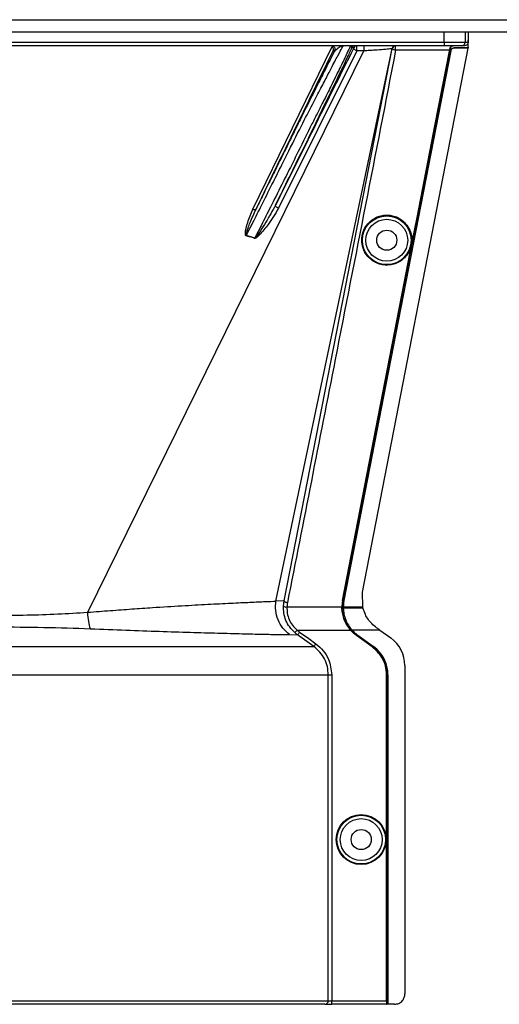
# Model space of a CAD drawing. Header units: inches. Extents: x -3977 to 448, y -4288 to 2176.
# Tile 57 of 206: x -996 to -926, y -4288 to -4146. Entities that reach past the tile are written whole.
import ezdxf

# ---------------------------------------------------------------- set-up
doc = ezdxf.new("R2010")
doc.units = ezdxf.units.IN
doc.header["$MEASUREMENT"] = 0

msp = doc.modelspace()

# ---------------------------------------------------------------- linework, layer by layer
at = {"color": 7, "linetype": 'Continuous', "lineweight": 25}
for p, q in [((-1533.978, -4146.005), (-251.478, -4146.005)), ((-1533.978, -4147.755), (-251.478, -4147.755))]:
    msp.add_line(p, q, dxfattribs=at)
at = {"color": 1, "linetype": 'Continuous', "lineweight": 25}
for p, q in [((-934.407, -4149.255), (-934.407, -4147.755)), ((-931.407, -4147.755), (-931.407, -4149.255)), ((-930.977, -4147.755), (-930.977, -4148.943)), ((-1063.549, -4149.255), (-934.407, -4149.255)), ((-934.407, -4149.755), (-1063.549, -4149.755)), ((-961.995, -4173.283), (-950.567, -4149.863)), ((-958.68, -4229.727), (-941.941, -4150.152)), ((-957.496, -4229.676), (-941.906, -4150.159)), ((-947.931, -4149.755), (-947.711, -4150.034)), ((-947.445, -4150.034), (-947.711, -4150.034)), ((-946.195, -4228.407), (-930.956, -4150.099)), ((-941.416, -4150.413), (-941.416, -4149.755)), ((-933.65, -4150.413), (-941.416, -4150.413)), ((-934.407, -4149.255), (-931.407, -4149.255)), ((-934.407, -4149.255), (-934.407, -4149.755)), ((-931.907, -4149.755), (-934.407, -4149.755)), ((-933.556, -4150.159), (-933.602, -4150.159)), ((-933.473, -4150.501), (-933.495, -4150.457)), ((-933.009, -4150.055), (-932.987, -4150.099)), ((-930.992, -4150.055), (-933.009, -4150.055)), ((-930.956, -4150.099), (-932.987, -4150.099)), ((-931.478, -4149.755), (-931.907, -4149.755)), ((-931.407, -4149.255), (-930.977, -4149.255)), ((-930.956, -4150.099), (-930.992, -4150.055)), ((-985.797, -4231.32), (-945.982, -4150.486)), ((-946.997, -4150.486), (-958.29, -4173.152)), ((-950.183, -4150.476), (-950.422, -4150.476)), ((-933.671, -4150.517), (-933.627, -4150.525)), ((-933.627, -4150.525), (-933.509, -4150.525)), ((-938.332, -4174.459), (-938.289, -4174.467)), ((-961.729, -4177.448), (-962.934, -4177.084)), ((-939.887, -4182.448), (-939.844, -4182.456)), ((-946.165, -4230.537), (-946.195, -4228.406)), ((-957.496, -4229.676), (-958.68, -4229.727)), ((-957.582, -4230.385), (-957.496, -4229.676)), ((-949.064, -4229.617), (-949.02, -4229.625)), ((-948.87, -4229.625), (-948.901, -4229.619)), ((-957.084, -4230.557), (-949.157, -4230.557)), ((-949.155, -4230.717), (-949.111, -4230.715)), ((-949.111, -4230.715), (-948.992, -4230.715)), ((-948.962, -4230.557), (-946.502, -4230.557)), ((-946.532, -4230.715), (-948.961, -4230.715)), ((-946.121, -4230.715), (-946.532, -4230.715)), ((-946.502, -4230.557), (-946.16, -4230.557)), ((-955.953, -4234.252), (-955.621, -4233.879)), ((-955.621, -4233.879), (-947.917, -4233.879)), ((-947.891, -4233.908), (-947.859, -4233.879)), ((-947.75, -4233.879), (-947.859, -4233.879)), ((-947.732, -4233.899), (-947.709, -4233.879)), ((-943.706, -4233.879), (-947.709, -4233.879)), ((-943.706, -4233.879), (-942.123, -4235.018)), ((-956.715, -4234.537), (-955.544, -4234.58)), ((-947.065, -4234.653), (-947.04, -4234.618)), ((-944.784, -4236.294), (-947.065, -4234.653)), ((-947.04, -4234.618), (-944.759, -4236.259)), ((-946.89, -4234.618), (-946.908, -4234.643)), ((-946.908, -4234.643), (-944.627, -4236.284)), ((-946.89, -4234.618), (-944.609, -4236.259)), ((-944.759, -4236.259), (-944.784, -4236.294)), ((-944.627, -4236.284), (-944.609, -4236.259)), ((-940.089, -4238.987), (-940.089, -4286.256)), ((-951.119, -4287.256), (-951.119, -4240.318)), ((-950.62, -4240.318), (-950.62, -4287.256)), ((-942.722, -4287.256), (-942.722, -4240.318)), ((-942.722, -4240.318), (-942.679, -4240.318)), ((-942.679, -4240.318), (-942.679, -4287.756)), ((-942.529, -4240.318), (-942.559, -4240.318)), ((-942.559, -4240.318), (-942.559, -4287.756)), ((-942.529, -4240.318), (-942.529, -4287.756)), ((-1046.836, -4287.256), (-951.119, -4287.256)), ((-951.619, -4287.756), (-1046.386, -4287.756)), ((-951.619, -4287.756), (-950.62, -4287.756)), ((-951.119, -4287.256), (-950.62, -4287.256)), ((-950.62, -4287.756), (-950.62, -4287.256)), ((-950.62, -4287.256), (-942.722, -4287.256)), ((-942.714, -4287.756), (-950.62, -4287.756)), ((-942.714, -4287.756), (-942.679, -4287.756)), ((-942.559, -4287.756), (-942.679, -4287.756)), ((-942.529, -4287.756), (-942.559, -4287.756)), ((-941.589, -4287.756), (-942.529, -4287.756))]:
    msp.add_line(p, q, dxfattribs=at)
at = {"color": 1, "linetype": 'Continuous', "lineweight": 25, "flags": 128}
for points in [[(-941.416, -4150.413), (-941.515, -4150.392), (-941.611, -4150.366), (-941.698, -4150.335), (-941.774, -4150.3), (-941.834, -4150.264), (-941.878, -4150.227), (-941.902, -4150.192), (-941.906, -4150.159)], [(-933.671, -4150.517), (-933.659, -4150.459), (-933.65, -4150.413)], [(-933.509, -4150.525), (-942.13, -4194.817), (-948.901, -4229.619)], [(-933.473, -4150.501), (-942.097, -4194.81), (-948.87, -4229.625)], [(-938.332, -4174.459), (-935.722, -4161.051), (-933.671, -4150.517)], [(-938.289, -4174.467), (-935.679, -4161.06), (-933.627, -4150.525)], [(-958.29, -4173.152), (-958.388, -4173.106), (-958.481, -4173.053), (-958.565, -4172.993), (-958.635, -4172.929), (-958.689, -4172.866), (-958.722, -4172.805), (-958.735, -4172.75), (-958.726, -4172.704)], [(-961.995, -4173.283), (-961.916, -4173.311), (-961.839, -4173.331), (-961.766, -4173.342), (-961.7, -4173.346), (-961.642, -4173.34), (-961.595, -4173.326), (-961.559, -4173.304), (-961.535, -4173.275)], [(-939.887, -4182.448), (-939.016, -4177.974), (-938.332, -4174.459)], [(-939.844, -4182.456), (-938.973, -4177.983), (-938.289, -4174.467)], [(-949.064, -4229.617), (-943.926, -4203.202), (-939.887, -4182.448)], [(-949.02, -4229.625), (-943.882, -4203.21), (-939.844, -4182.456)], [(-948.993, -4230.557), (-948.992, -4230.646), (-948.992, -4230.716)], [(-948.962, -4230.557), (-948.98, -4230.557), (-948.993, -4230.557)], [(-948.992, -4230.716), (-948.974, -4230.715), (-948.961, -4230.715)], [(-946.165, -4230.537), (-946.162, -4230.548), (-946.16, -4230.557)], [(-953.205, -4236.259), (-954.535, -4235.304), (-955.544, -4234.58)], [(-955.252, -4234.174), (-953.942, -4235.114), (-952.913, -4235.853)]]:
    msp.add_lwpolyline(points, dxfattribs=at)
at = {"color": 1, "linetype": 'Continuous', "lineweight": 25}
for centre, radius in [((-942.698, -4177.755), 3.509), ((-942.698, -4177.755), 3.012), ((-942.698, -4177.755), 1.45), ((-946.379, -4264.037), 3.605), ((-946.379, -4264.037), 3.509), ((-946.379, -4264.037), 3.012), ((-946.379, -4264.037), 1.45)]:
    msp.add_circle(centre, radius, dxfattribs=at)
for centre, radius, start, end in [((-950.631, -4150.255), 0.5, 333.77785, 89.99785), ((-947.263, -4150.255), 0.5, 90.0006, 153.77997), ((-946.996, -4150.255), 0.5, 90.0006, 153.77997), ((-861.756, -4150.24), 84.226, 179.67012, 180.16728), ((-941.451, -4150.255), 0.5, 90.00013, 168.16326), ((-941.416, -4150.255), 0.5, 90.00001, 168.95319), ((-931.907, -4149.255), 0.5, 270.00039, 0.00039), ((-966.724, -4175.962), 3.952, 342.84395, 343.5205), ((-964.388, -4176.373), 2.868, 337.2306, 337.97796), ((-957.157, -4229.962), 0.599, 224.82521, 277.0422), ((-944.979, -4238.987), 4.89, 0, 54.26784), ((-947.529, -4240.318), 4.969, 0, 54.26784), ((-947.529, -4240.318), 5, 0, 54.26784), ((-951.619, -4287.256), 0.5, 270.05508, 0.05497)]:
    msp.add_arc(centre, radius, start, end, dxfattribs=at)
msp.add_ellipse((-949.007, -4232.107), major_axis=(-0.033, 4.773), ratio=0.0122176, start_param=5.008114, end_param=5.042953, dxfattribs=at)
for points, knots in [([(-930.976, -4149.975), (-930.977, -4149.784), (-930.977, -4149.442), (-930.977, -4149.096), (-930.977, -4148.943)], [0, 0, 0, 0, 0.5600002, 1, 1, 1, 1]), ([(-930.977, -4148.943), (-930.977, -4149.001), (-930.977, -4149.105), (-930.977, -4149.209), (-930.977, -4149.255)], [0, 0, 0, 0, 0.56, 1, 1, 1, 1]), ([(-959.248, -4169.755), (-958.822, -4168.907), (-957.999, -4167.27), (-956.502, -4164.265), (-954.886, -4161.052), (-953.289, -4157.975), (-952.229, -4155.966), (-951.564, -4154.666), (-951.12, -4153.804), (-950.461, -4152.523), (-949.724, -4151.106), (-949.101, -4149.964), (-949, -4149.823), (-948.95, -4149.755)], [0, 0, 0, 0, 0.0853299, 0.1647785, 0.3058868, 0.4236144, 0.5180549, 0.5619014, 0.6049909, 0.6473488, 0.7701101, 0.8873524, 1, 1, 1, 1]), ([(-958.726, -4172.704), (-958.061, -4171.355), (-956.73, -4168.657), (-954.75, -4164.624), (-952.864, -4160.766), (-951.108, -4157.155), (-949.584, -4154), (-948.354, -4151.427), (-947.925, -4150.498), (-947.711, -4150.034)], [0, 0, 0, 0, 0.1400047, 0.2800914, 0.4201259, 0.5602134, 0.7068433, 0.8534864, 1, 1, 1, 1]), ([(-947.445, -4150.034), (-949.551, -4154.266), (-953.312, -4161.823), (-957.072, -4169.379), (-958.726, -4172.704)], [0, 0, 0, 0, 0.56, 1, 1, 1, 1]), ([(-947.931, -4149.755), (-947.956, -4149.824), (-948.006, -4149.965), (-948.557, -4151.113), (-949.451, -4152.965), (-950.429, -4154.977), (-951.293, -4156.7), (-951.927, -4157.946), (-952.661, -4159.395), (-953.822, -4161.701), (-955.146, -4164.368), (-956.611, -4167.327), (-957.414, -4168.928), (-957.829, -4169.755)], [0, 0, 0, 0, 0.1134223, 0.2308835, 0.3533458, 0.4816591, 0.5279315, 0.5794607, 0.6362741, 0.6983919, 0.8384349, 0.9165437, 1, 1, 1, 1]), ([(-941.416, -4150.413), (-944.317, -4165.256), (-949.499, -4191.76), (-954.711, -4218.26), (-957.004, -4229.919)], [0, 0, 0, 0, 0.56, 1, 1, 1, 1]), ([(-950.422, -4150.476), (-950.394, -4150.386), (-950.35, -4150.245), (-950.415, -4150.043), (-950.494, -4149.928), (-950.544, -4149.884), (-950.567, -4149.863)], [0, 0, 0, 0, 0.4997855, 0.7895597, 0.903414, 1, 1, 1, 1]), ([(-950.183, -4150.476), (-949.972, -4150.271), (-949.544, -4149.856), (-949.15, -4149.789), (-948.95, -4149.755)], [0, 0, 0, 0, 0.49322, 1, 1, 1, 1]), ([(-946.997, -4150.486), (-947.044, -4150.465), (-947.142, -4150.422), (-947.279, -4150.331), (-947.393, -4150.225), (-947.46, -4150.115), (-947.45, -4150.06), (-947.445, -4150.034)], [0, 0, 0, 0, 0.1741387, 0.365396, 0.5645527, 0.7930755, 1, 1, 1, 1]), ([(-946.997, -4150.486), (-946.997, -4150.447), (-946.997, -4150.368), (-946.997, -4150.238), (-946.997, -4150.111), (-946.997, -4149.993), (-946.996, -4149.891), (-946.996, -4149.815), (-946.996, -4149.764), (-946.996, -4149.758), (-946.996, -4149.755)], [0, 0, 0, 0, 0.1249999, 0.2499998, 0.3749997, 0.4999997, 0.6249998, 0.7499998, 0.8749999, 1, 1, 1, 1]), ([(-941.941, -4150.152), (-941.959, -4150.16), (-941.997, -4150.176), (-942.338, -4150.221), (-943.095, -4150.294), (-944.193, -4150.38), (-945.191, -4150.445), (-945.718, -4150.472), (-945.982, -4150.485)], [0, 0, 0, 0, 0.1237142, 0.2485076, 0.4983712, 0.7487751, 0.8741868, 1, 1, 1, 1]), ([(-941.906, -4150.159), (-941.91, -4150.158), (-941.917, -4150.157), (-941.933, -4150.154), (-941.941, -4150.152)], [0, 0, 0, 0, 0.56, 1, 1, 1, 1]), ([(-933.556, -4150.159), (-933.569, -4150.228), (-933.593, -4150.351), (-933.617, -4150.472), (-933.627, -4150.525)], [0, 0, 0, 0, 0.5600001, 1, 1, 1, 1]), ([(-933.602, -4150.159), (-933.595, -4150.13), (-933.58, -4150.069), (-933.521, -4149.953), (-933.425, -4149.851), (-933.279, -4149.771), (-933.181, -4149.761), (-933.122, -4149.755)], [0, 0, 0, 0, 0.1076245, 0.2258225, 0.5005022, 0.7046611, 1, 1, 1, 1]), ([(-933.066, -4149.755), (-933.124, -4149.761), (-933.24, -4149.772), (-933.391, -4149.864), (-933.507, -4149.995), (-933.54, -4150.104), (-933.556, -4150.159)], [0, 0, 0, 0, 0.2498107, 0.4996707, 0.7495873, 1, 1, 1, 1]), ([(-933.509, -4150.525), (-933.506, -4150.512), (-933.502, -4150.49), (-933.497, -4150.467), (-933.495, -4150.457)], [0, 0, 0, 0, 0.5602825, 1, 1, 1, 1]), ([(-933.495, -4150.457), (-933.48, -4150.403), (-933.448, -4150.296), (-933.334, -4150.165), (-933.183, -4150.073), (-933.067, -4150.061), (-933.009, -4150.055)], [0, 0, 0, 0, 0.250213, 0.5001928, 0.7501561, 1, 1, 1, 1]), ([(-932.987, -4150.099), (-933.045, -4150.105), (-933.162, -4150.117), (-933.312, -4150.21), (-933.425, -4150.341), (-933.457, -4150.448), (-933.473, -4150.501)], [0, 0, 0, 0, 0.24959777, 0.4994188, 0.74939358, 1, 1, 1, 1]), ([(-930.977, -4149.255), (-930.985, -4149.32), (-931, -4149.451), (-931.115, -4149.616), (-931.28, -4149.732), (-931.412, -4149.747), (-931.478, -4149.755)], [0, 0, 0, 0, 0.2497363, 0.4995998, 0.7494612, 1, 1, 1, 1]), ([(-930.976, -4149.975), (-930.979, -4149.99), (-930.985, -4150.017), (-930.99, -4150.044), (-930.992, -4150.055)], [0, 0, 0, 0, 0.5599478, 1, 1, 1, 1]), ([(-950.183, -4150.476), (-950.306, -4150.714), (-950.483, -4151.058), (-950.722, -4151.526), (-950.834, -4151.746), (-950.888, -4151.852), (-950.918, -4151.911), (-951.055, -4152.179), (-951.287, -4152.638), (-951.601, -4153.258), (-951.808, -4153.668), (-951.916, -4153.883), (-951.954, -4153.957), (-951.968, -4153.986), (-952.138, -4154.323), (-952.553, -4155.149), (-953.226, -4156.491), (-954, -4158.038), (-954.856, -4159.756), (-955.759, -4161.573), (-956.73, -4163.53), (-957.615, -4165.318), (-958.569, -4167.249), (-959.568, -4169.274), (-960.588, -4171.346), (-961.246, -4172.687), (-961.535, -4173.275)], [0, 0, 0, 0, 0.0612189, 0.0880704, 0.1005426, 0.1065388, 0.1094768, 0.1123746, 0.159691, 0.195523, 0.2196359, 0.2272587, 0.2299562, 0.2314913, 0.2319099, 0.2834138, 0.3575026, 0.4213474, 0.4874233, 0.5724059, 0.6379681, 0.7128717, 0.7733539, 0.8517162, 0.9349551, 1, 1, 1, 1]), ([(-961.535, -4173.275), (-959.461, -4169.02), (-955.758, -4161.422), (-952.053, -4153.82), (-950.422, -4150.476)], [0, 0, 0, 0, 0.56, 1, 1, 1, 1]), ([(-945.982, -4150.486), (-945.982, -4150.486), (-945.983, -4150.486), (-945.985, -4150.486), (-945.988, -4150.486), (-945.992, -4150.486), (-946.001, -4150.486), (-946.016, -4150.486), (-946.044, -4150.486), (-946.093, -4150.486), (-946.18, -4150.486), (-946.337, -4150.486), (-946.616, -4150.486), (-946.848, -4150.486), (-946.997, -4150.486)], [0, 0, 0, 0, 0.0017009, 0.0030354, 0.0054185, 0.0096741, 0.0172733, 0.0308433, 0.0550755, 0.0983472, 0.1756181, 0.3136018, 0.5600013, 1, 1, 1, 1]), ([(-962.934, -4177.084), (-962.617, -4176.454), (-961.902, -4175.034), (-960.669, -4172.581), (-959.75, -4170.753), (-959.248, -4169.755)], [0, 0, 0, 0, 0.2657186, 0.599055, 1, 1, 1, 1]), ([(-957.829, -4169.755), (-958.378, -4170.845), (-959.367, -4172.81), (-960.672, -4175.383), (-961.411, -4176.828), (-961.729, -4177.448)], [0, 0, 0, 0, 0.415954, 0.7493023, 1, 1, 1, 1]), ([(-958.29, -4173.152), (-958.77, -4173.939), (-959.598, -4175.296), (-960.728, -4176.686), (-961.379, -4177.334), (-961.602, -4177.47), (-961.684, -4177.489), (-961.72, -4177.489), (-961.735, -4177.485), (-961.743, -4177.483)], [0, 0, 0, 0, 0.4987105, 0.8596241, 0.9547007, 0.9823705, 0.9920695, 0.9961825, 1, 1, 1, 1]), ([(-958.726, -4172.704), (-959.181, -4173.538), (-959.867, -4174.797), (-960.76, -4176.184), (-961.223, -4176.867), (-961.463, -4177.197), (-961.593, -4177.35), (-961.658, -4177.418), (-961.695, -4177.444), (-961.713, -4177.449), (-961.722, -4177.449), (-961.727, -4177.448), (-961.729, -4177.448)], [0, 0, 0, 0, 0.5009066, 0.755241, 0.8820707, 0.9446164, 0.9748532, 0.9894631, 0.9953788, 0.9977943, 0.9989073, 1, 1, 1, 1]), ([(-962.947, -4177.128), (-962.956, -4177.125), (-962.974, -4177.119), (-963.007, -4177.093), (-963.058, -4177.008), (-963.107, -4176.343), (-962.727, -4175.068), (-962.252, -4173.91), (-961.995, -4173.283)], [0, 0, 0, 0, 0.0062895, 0.0128488, 0.0284102, 0.0757073, 0.4997845, 1, 1, 1, 1]), ([(-962.934, -4177.084), (-962.937, -4177.083), (-962.942, -4177.082), (-962.95, -4177.078), (-962.955, -4177.071), (-962.962, -4177.06), (-962.966, -4177.042), (-962.974, -4176.921), (-962.914, -4176.723), (-962.819, -4176.385), (-962.644, -4175.882), (-962.246, -4174.818), (-961.829, -4173.914), (-961.535, -4173.275)], [0, 0, 0, 0, 0.002002, 0.0039182, 0.0059178, 0.0081145, 0.0132777, 0.0194868, 0.0994036, 0.1644525, 0.2820291, 0.4928409, 1, 1, 1, 1]), ([(-942.698, -4181.338), (-942.916, -4181.327), (-943.392, -4181.301), (-944.139, -4181.071), (-944.925, -4180.623), (-945.651, -4179.894), (-946.175, -4178.899), (-946.368, -4177.734), (-946.175, -4176.569), (-945.651, -4175.574), (-944.925, -4174.845), (-944.139, -4174.397), (-943.392, -4174.166), (-942.916, -4174.141), (-942.698, -4174.13)], [0, 0, 0, 0, 0.0563094, 0.122835, 0.200993, 0.2913236, 0.3924071, 0.5, 0.6075929, 0.7086764, 0.799007, 0.877165, 0.9436906, 1, 1, 1, 1]), ([(-942.698, -4174.13), (-942.48, -4174.141), (-942.005, -4174.166), (-941.257, -4174.397), (-940.471, -4174.845), (-939.746, -4175.574), (-939.221, -4176.569), (-939.028, -4177.734), (-939.221, -4178.899), (-939.746, -4179.894), (-940.471, -4180.623), (-941.257, -4181.071), (-942.005, -4181.301), (-942.48, -4181.327), (-942.698, -4181.338)], [0, 0, 0, 0, 0.0563094, 0.122835, 0.200993, 0.2913236, 0.3924071, 0.5, 0.6075929, 0.7086764, 0.799007, 0.877165, 0.9436906, 1, 1, 1, 1]), ([(-961.743, -4177.483), (-961.954, -4177.414), (-962.352, -4177.284), (-962.757, -4177.178), (-962.947, -4177.128)], [0, 0, 0, 0, 0.5320089, 1, 1, 1, 1]), ([(-985.797, -4231.32), (-984.707, -4231.235), (-982.539, -4231.066), (-979.422, -4230.836), (-975.934, -4230.599), (-972.202, -4230.37), (-968.411, -4230.163), (-965.099, -4229.995), (-962.329, -4229.866), (-960.095, -4229.767), (-959.153, -4229.74), (-958.68, -4229.727)], [0, 0, 0, 0, 0.084405, 0.167683, 0.2508255, 0.3762115, 0.5005933, 0.6255551, 0.7504676, 0.8747621, 1, 1, 1, 1]), ([(-956.715, -4234.537), (-957.049, -4234.247), (-957.731, -4233.654), (-958.408, -4232.44), (-958.778, -4231.092), (-958.712, -4230.176), (-958.68, -4229.727)], [0, 0, 0, 0, 0.2452308, 0.5, 0.7547692, 1, 1, 1, 1]), ([(-957.496, -4229.676), (-957.489, -4229.697), (-957.477, -4229.729), (-957.416, -4229.777), (-957.352, -4229.813), (-957.274, -4229.847), (-957.16, -4229.886), (-957.066, -4229.906), (-957.004, -4229.919)], [0, 0, 0, 0, 0.2396351, 0.3684751, 0.5, 0.6315249, 0.7603649, 1, 1, 1, 1]), ([(-949.064, -4229.617), (-949.093, -4229.791), (-949.145, -4230.103), (-949.153, -4230.418), (-949.157, -4230.557)], [0, 0, 0, 0, 0.5599497, 1, 1, 1, 1]), ([(-949.02, -4229.625), (-949.053, -4229.827), (-949.112, -4230.189), (-949.111, -4230.554), (-949.111, -4230.715)], [0, 0, 0, 0, 0.5600744, 1, 1, 1, 1]), ([(-948.901, -4229.619), (-948.93, -4229.793), (-948.982, -4230.104), (-948.99, -4230.418), (-948.993, -4230.557)], [0, 0, 0, 0, 0.5600516, 1, 1, 1, 1]), ([(-948.87, -4229.625), (-948.899, -4229.798), (-948.951, -4230.107), (-948.959, -4230.419), (-948.962, -4230.557)], [0, 0, 0, 0, 0.5598333, 1, 1, 1, 1]), ([(-955.953, -4234.252), (-956.211, -4233.991), (-956.729, -4233.468), (-957.252, -4232.494), (-957.57, -4231.446), (-957.578, -4230.739), (-957.582, -4230.385)], [0, 0, 0, 0, 0.2504497, 0.501026, 0.7504119, 1, 1, 1, 1]), ([(-957.004, -4229.919), (-957.025, -4230.038), (-957.063, -4230.249), (-957.078, -4230.463), (-957.084, -4230.557)], [0, 0, 0, 0, 0.5599329, 1, 1, 1, 1]), ([(-957.084, -4230.557), (-957.081, -4230.86), (-957.075, -4231.467), (-956.789, -4232.371), (-956.317, -4233.21), (-955.854, -4233.656), (-955.621, -4233.879)], [0, 0, 0, 0, 0.2480977, 0.4964537, 0.7473571, 1, 1, 1, 1]), ([(-949.155, -4230.717), (-949.155, -4230.687), (-949.157, -4230.633), (-949.157, -4230.58), (-949.157, -4230.557)], [0, 0, 0, 0, 0.5600457, 1, 1, 1, 1]), ([(-947.917, -4233.879), (-948.263, -4233.396), (-948.955, -4232.431), (-949.088, -4231.288), (-949.155, -4230.717)], [0, 0, 0, 0, 0.500053, 1, 1, 1, 1]), ([(-947.859, -4233.879), (-948.246, -4233.333), (-948.937, -4232.358), (-949.058, -4231.218), (-949.111, -4230.715)], [0, 0, 0, 0, 0.5591099, 1, 1, 1, 1]), ([(-948.961, -4230.715), (-948.939, -4230.997), (-948.895, -4231.561), (-948.638, -4232.396), (-948.258, -4233.19), (-947.892, -4233.65), (-947.709, -4233.879)], [0, 0, 0, 0, 0.2500257, 0.5001914, 0.7501772, 1, 1, 1, 1]), ([(-946.126, -4230.693), (-946.133, -4230.668), (-946.144, -4230.622), (-946.155, -4230.577), (-946.16, -4230.557)], [0, 0, 0, 0, 0.5599989, 1, 1, 1, 1]), ([(-946.126, -4230.693), (-946.125, -4230.697), (-946.123, -4230.705), (-946.121, -4230.712), (-946.12, -4230.715)], [0, 0, 0, 0, 0.5600046, 1, 1, 1, 1]), ([(-944.167, -4233.547), (-944.403, -4233.358), (-945.063, -4232.827), (-945.754, -4231.831), (-946.019, -4231.023), (-946.12, -4230.715)], [0, 0, 0, 0, 0.25634584, 0.71667554, 1, 1, 1, 1]), ([(-998.978, -4231.754), (-997.491, -4231.744), (-994.514, -4231.726), (-990.09, -4231.584), (-987.23, -4231.409), (-985.797, -4231.321)], [0, 0, 0, 0, 0.3326232, 0.6656434, 1, 1, 1, 1]), ([(-985.398, -4233.685), (-985.491, -4233.359), (-985.678, -4232.706), (-985.757, -4231.782), (-985.797, -4231.321)], [0, 0, 0, 0, 0.50002184, 1, 1, 1, 1]), ([(-998.978, -4233.422), (-996.683, -4233.431), (-992.091, -4233.451), (-987.629, -4233.607), (-985.398, -4233.685)], [0, 0, 0, 0, 0.4998677, 1, 1, 1, 1]), ([(-985.398, -4233.685), (-983.676, -4233.754), (-980.24, -4233.893), (-975.418, -4234.06), (-970.962, -4234.198), (-966.953, -4234.311), (-963.461, -4234.402), (-960.548, -4234.471), (-958.202, -4234.523), (-957.212, -4234.532), (-956.715, -4234.537)], [0, 0, 0, 0, 0.12497851, 0.24943172, 0.37491185, 0.4994749, 0.62460669, 0.74971209, 0.8742813, 1, 1, 1, 1]), ([(-955.621, -4233.879), (-955.554, -4233.937), (-955.435, -4234.04), (-955.308, -4234.133), (-955.252, -4234.174)], [0, 0, 0, 0, 0.5599596, 1, 1, 1, 1]), ([(-947.891, -4233.908), (-947.896, -4233.903), (-947.905, -4233.893), (-947.913, -4233.883), (-947.917, -4233.879)], [0, 0, 0, 0, 0.5601198, 1, 1, 1, 1]), ([(-947.065, -4234.653), (-947.231, -4234.527), (-947.526, -4234.3), (-947.78, -4234.028), (-947.891, -4233.908)], [0, 0, 0, 0, 0.5598224, 1, 1, 1, 1]), ([(-947.859, -4233.879), (-947.717, -4234.029), (-947.463, -4234.297), (-947.169, -4234.52), (-947.04, -4234.618)], [0, 0, 0, 0, 0.55981798, 1, 1, 1, 1]), ([(-947.732, -4233.899), (-947.735, -4233.896), (-947.741, -4233.889), (-947.747, -4233.882), (-947.75, -4233.879)], [0, 0, 0, 0, 0.56, 1, 1, 1, 1]), ([(-946.908, -4234.643), (-947.073, -4234.516), (-947.367, -4234.29), (-947.62, -4234.019), (-947.732, -4233.899)], [0, 0, 0, 0, 0.5599986, 1, 1, 1, 1]), ([(-947.709, -4233.879), (-947.567, -4234.029), (-947.313, -4234.297), (-947.019, -4234.52), (-946.89, -4234.618)], [0, 0, 0, 0, 0.5600005, 1, 1, 1, 1]), ([(-943.808, -4233.806), (-943.875, -4233.758), (-943.994, -4233.672), (-944.114, -4233.585), (-944.167, -4233.547)], [0, 0, 0, 0, 0.5599992, 1, 1, 1, 1]), ([(-943.706, -4233.879), (-943.725, -4233.865), (-943.759, -4233.841), (-943.793, -4233.817), (-943.808, -4233.806)], [0, 0, 0, 0, 0.56, 1, 1, 1, 1]), ([(-955.544, -4234.58), (-955.622, -4234.522), (-955.763, -4234.418), (-955.895, -4234.303), (-955.953, -4234.252)], [0, 0, 0, 0, 0.5598158, 1, 1, 1, 1]), ([(-955.544, -4234.58), (-955.538, -4234.573), (-955.527, -4234.557), (-955.459, -4234.462), (-955.362, -4234.328), (-955.288, -4234.224), (-955.252, -4234.174)], [0, 0, 0, 0, 0.24061816, 0.5, 0.75938184, 1, 1, 1, 1]), ([(-998.978, -4236.259), (-997.219, -4236.259), (-993.627, -4236.259), (-988.212, -4236.259), (-982.772, -4236.259), (-977.442, -4236.259), (-972.367, -4236.259), (-967.691, -4236.259), (-963.544, -4236.259), (-960.029, -4236.259), (-957.212, -4236.259), (-955.141, -4236.259), (-953.747, -4236.259), (-953.383, -4236.259), (-953.205, -4236.259)], [0, 0, 0, 0, 0.0764204, 0.1560238, 0.2384089, 0.3230616, 0.4093667, 0.4966296, 0.584108, 0.6710485, 0.7567251, 0.840474, 0.9217211, 1, 1, 1, 1]), ([(-951.12, -4240.318), (-951.146, -4239.924), (-951.2, -4239.134), (-951.634, -4238.02), (-952.288, -4237.017), (-952.899, -4236.512), (-953.205, -4236.259)], [0, 0, 0, 0, 0.2494565, 0.4996464, 0.7495448, 1, 1, 1, 1]), ([(-953.204, -4236.259), (-953.199, -4236.252), (-953.188, -4236.237), (-953.12, -4236.142), (-953.023, -4236.007), (-952.949, -4235.903), (-952.913, -4235.853)], [0, 0, 0, 0, 0.2405936, 0.4999997, 0.7594059, 1, 1, 1, 1]), ([(-952.913, -4235.853), (-952.541, -4236.168), (-951.798, -4236.797), (-950.866, -4238.306), (-950.713, -4239.555), (-950.62, -4240.318)], [0, 0, 0, 0, 0.2811141, 0.5612729, 1, 1, 1, 1]), ([(-942.722, -4240.318), (-942.757, -4239.886), (-942.826, -4239.01), (-943.438, -4237.534), (-944.276, -4236.762), (-944.784, -4236.294)], [0, 0, 0, 0, 0.2775345, 0.5620489, 1, 1, 1, 1]), ([(-944.759, -4236.259), (-944.425, -4236.542), (-943.749, -4237.114), (-942.901, -4238.485), (-942.763, -4239.626), (-942.679, -4240.318)], [0, 0, 0, 0, 0.2774863, 0.5619954, 1, 1, 1, 1]), ([(-941.589, -4287.756), (-941.376, -4287.729), (-940.934, -4287.674), (-940.431, -4287.269), (-940.138, -4286.764), (-940.105, -4286.421), (-940.089, -4286.256)], [0, 0, 0, 0, 0.27028, 0.5624538, 0.7897516, 1, 1, 1, 1]), ([(-950.952, -4287.756), (-950.941, -4287.756), (-950.92, -4287.756), (-950.77, -4287.756), (-950.706, -4287.756)], [0, 0, 0, 0, 0.5708247, 1, 1, 1, 1]), ([(-942.722, -4287.256), (-942.722, -4287.327), (-942.722, -4287.474), (-942.72, -4287.642), (-942.717, -4287.739), (-942.715, -4287.751), (-942.714, -4287.756)], [0, 0, 0, 0, 0.27024264, 0.56240502, 0.78972122, 1, 1, 1, 1])]:
    msp.add_open_spline(points, degree=3, knots=knots, dxfattribs=at)
for points in [[(-933.602, -4150.159), (-933.61, -4150.202), (-933.626, -4150.287), (-933.642, -4150.371), (-933.65, -4150.413)], [(-998.978, -4240.318), (-996.968, -4240.318), (-992.949, -4240.318), (-987.015, -4240.318), (-981.27, -4240.318), (-975.804, -4240.318), (-970.705, -4240.318), (-966.052, -4240.318), (-961.918, -4240.318), (-958.371, -4240.318), (-955.461, -4240.318), (-953.252, -4240.318), (-951.712, -4240.318), (-951.317, -4240.318), (-951.119, -4240.318)], [(-951.119, -4240.318), (-951.109, -4240.318), (-951.087, -4240.318), (-950.97, -4240.318), (-950.809, -4240.318), (-950.683, -4240.318), (-950.62, -4240.318)]]:
    msp.add_open_spline(points, degree=3, dxfattribs=at)

doc.saveas('drawing.dxf')
